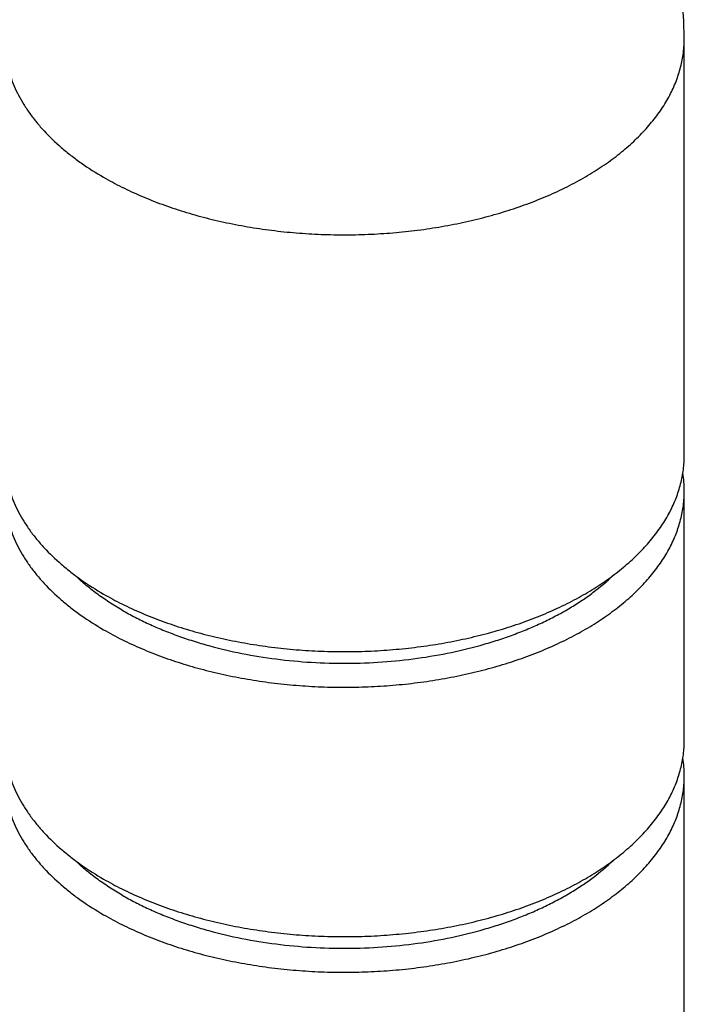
# Model space of a CAD drawing. Header units: inches. Extents: x 0 to 34, y 0 to 22.
# Tile 30 of 37: x 26.424 to 26.724, y 17.516 to 17.96. Entities that reach past the tile are written whole.
import ezdxf

# ---------------------------------------------------------------- set-up
doc = ezdxf.new("R2010")
doc.units = ezdxf.units.IN
doc.header["$LTSCALE"] = 1.87
doc.header["$MEASUREMENT"] = 0
doc.layers.get('0').update_dxf_attribs({"linetype": 'CONTINUOUS'})

msp = doc.modelspace()

# ---------------------------------------------------------------- linework, layer by layer
at = {"color": 7, "linetype": 'CONTINUOUS'}
for p, q in [((26.7239729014, 17.7636056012), (26.7239729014, 17.9516516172)), ((26.7239729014, 17.6350271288), (26.7239729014, 17.7475332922)), ((26.7239729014, 16.7912309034), (26.7239729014, 17.6189548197))]:
    msp.add_line(p, q, dxfattribs=at)
for centre, radius, start, end in [((26.5704295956, 17.9516516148), 0.1535433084, 5.1669e-06, 179.9999991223), ((26.6724277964, 17.7475213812), 0.0515451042, 0.0131660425, 8.8509023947), ((26.6724277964, 17.6189429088), 0.0515451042, 0.0131660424, 8.8509023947)]:
    msp.add_arc(centre, radius, start, end, dxfattribs=at)
for points, knots in [([(26.4168862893, 17.9516516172), (26.416886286, 17.950200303), (26.4170103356, 17.9472892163), (26.4175675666, 17.9429382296), (26.4184945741, 17.9386087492), (26.4197888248, 17.9343119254), (26.4214468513, 17.9300581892), (26.4234642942, 17.9258579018), (26.4258359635, 17.921721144), (26.428555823, 17.9176578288), (26.4316172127, 17.9136774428), (26.4362081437, 17.9084204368), (26.441403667, 17.9034468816), (26.4471145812, 17.8987717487), (26.453383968, 17.8941397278), (26.4583946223, 17.8909639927), (26.4618580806, 17.8889642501)], [0, 0, 0, 0, 0.0539025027, 0.1080632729, 0.1627344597, 0.2181564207, 0.2745528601, 0.3321270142, 0.3910589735, 0.4515040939, 0.513592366, 0.5774285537, 0.7105908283, 0.780060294, 0.8514635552, 1, 1, 1, 1]), ([(26.4618580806, 17.8889642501), (26.4645707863, 17.8873979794), (26.4701942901, 17.8843895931), (26.4790210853, 17.8803206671), (26.4883411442, 17.8766371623), (26.4981038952, 17.8733590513), (26.5082568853, 17.870503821), (26.5187453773, 17.8680868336), (26.5295128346, 17.8661211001), (26.5405011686, 17.864617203), (26.5516510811, 17.8635832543), (26.5629023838, 17.8630248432), (26.5741943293, 17.8629449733), (26.5854659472, 17.8633440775), (26.5966563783, 17.8642200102), (26.6077052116, 17.8655680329), (26.6185528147, 17.8673808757), (26.6291406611, 17.869648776), (26.6394116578, 17.8723595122), (26.6493104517, 17.8754985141), (26.6587837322, 17.879048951), (26.667780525, 17.8829918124), (26.676252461, 17.8873060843), (26.6841539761, 17.891968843), (26.6914426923, 17.8969555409), (26.6980790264, 17.9022396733), (26.7030885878, 17.9069174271), (26.7067240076, 17.9107835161), (26.7100403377, 17.9146426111), (26.7137340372, 17.9195971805), (26.7174367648, 17.9257835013), (26.7198763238, 17.9311023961), (26.7214065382, 17.9354008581), (26.7223411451, 17.9386239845), (26.7230694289, 17.9418650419), (26.7235904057, 17.9451197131), (26.7239033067, 17.9483832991), (26.7239728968, 17.9505633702), (26.7239728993, 17.9516516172)], [0, 0, 0, 0, 0.0306637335, 0.0623849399, 0.0950970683, 0.1287183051, 0.1631545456, 0.1983011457, 0.2340447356, 0.2702648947, 0.306835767, 0.3436275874, 0.3805081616, 0.417344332, 0.4540034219, 0.4903546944, 0.5262708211, 0.5616293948, 0.5963145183, 0.630218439, 0.6632433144, 0.6953031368, 0.726325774, 0.7562552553, 0.785054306, 0.8127070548, 0.8392219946, 0.8520659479, 0.8646414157, 0.8890187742, 0.912459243, 0.9350953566, 0.9461670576, 0.9571022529, 0.9679260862, 0.9786651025, 0.9893469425, 1, 1, 1, 1]), ([(26.4168862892, 17.7636056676), (26.4168862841, 17.7621543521), (26.4170103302, 17.7592432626), (26.4175675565, 17.7548922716), (26.4184945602, 17.7505627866), (26.4197888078, 17.7462659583), (26.421446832, 17.7420122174), (26.4234642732, 17.7378119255), (26.4258359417, 17.7336751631), (26.4285558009, 17.7296118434), (26.4316171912, 17.725631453), (26.4362081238, 17.7203744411), (26.4414036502, 17.7154008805), (26.4471145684, 17.7107257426), (26.4533839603, 17.7060937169), (26.4583946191, 17.7029179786), (26.4618580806, 17.7009182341)], [0, 0, 0, 0, 0.053902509, 0.1080632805, 0.1627344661, 0.2181564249, 0.2745528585, 0.3321270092, 0.3910589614, 0.4515040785, 0.5135923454, 0.5774285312, 0.7105908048, 0.7800602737, 0.8514635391, 1, 1, 1, 1]), ([(26.4618580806, 17.7009182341), (26.4645707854, 17.699351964), (26.4701942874, 17.6963435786), (26.4790210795, 17.6922746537), (26.4883411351, 17.6885911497), (26.4981038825, 17.6853130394), (26.5082568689, 17.6824578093), (26.518745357, 17.6800408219), (26.5295128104, 17.678075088), (26.5405011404, 17.6765711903), (26.5516510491, 17.6755372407), (26.562902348, 17.6749788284), (26.5741942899, 17.6748989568), (26.5854659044, 17.6752980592), (26.5966563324, 17.6761739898), (26.6077051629, 17.67752201), (26.6185527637, 17.6793348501), (26.6291406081, 17.6816027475), (26.6394116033, 17.6843134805), (26.6493103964, 17.6874524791), (26.6587836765, 17.6910029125), (26.6677804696, 17.6949457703), (26.6762524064, 17.6992600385), (26.684153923, 17.7039227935), (26.6914426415, 17.7089094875), (26.6980789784, 17.7141936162), (26.7030885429, 17.7188713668), (26.7067239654, 17.7227374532), (26.7100402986, 17.7265965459), (26.7137340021, 17.7315511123), (26.7174367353, 17.7377374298), (26.7198762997, 17.7430563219), (26.7214065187, 17.747354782), (26.7223411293, 17.750577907), (26.7230694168, 17.753818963), (26.7235903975, 17.757073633), (26.7239033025, 17.7603372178), (26.7239728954, 17.7625172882), (26.7239728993, 17.7636055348)], [0, 0, 0, 0, 0.0306637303, 0.0623849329, 0.0950970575, 0.1287182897, 0.1631545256, 0.1983011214, 0.2340447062, 0.2702648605, 0.3068357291, 0.3436275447, 0.3805081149, 0.4173442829, 0.4540033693, 0.4903546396, 0.5262707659, 0.5616293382, 0.5963144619, 0.6302183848, 0.6632432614, 0.6953030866, 0.7263257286, 0.7562552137, 0.7850542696, 0.8127070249, 0.83922197, 0.8520659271, 0.8646413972, 0.8890187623, 0.9124592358, 0.9350953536, 0.9461670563, 0.9571022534, 0.9679260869, 0.9786651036, 0.9893469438, 1, 1, 1, 1]), ([(26.4168862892, 17.7475333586), (26.4168862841, 17.7460820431), (26.4170103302, 17.7431709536), (26.4175675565, 17.7388199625), (26.4184945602, 17.7344904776), (26.4197888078, 17.7301936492), (26.421446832, 17.7259399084), (26.4234642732, 17.7217396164), (26.4258359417, 17.7176028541), (26.4285558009, 17.7135395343), (26.4316171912, 17.7095591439), (26.4362081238, 17.7043021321), (26.4414036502, 17.6993285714), (26.4471145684, 17.6946534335), (26.4533839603, 17.6900214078), (26.4583946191, 17.6868456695), (26.4618580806, 17.6848459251)], [0, 0, 0, 0, 0.053902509, 0.1080632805, 0.1627344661, 0.2181564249, 0.2745528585, 0.3321270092, 0.3910589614, 0.4515040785, 0.5135923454, 0.5774285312, 0.7105908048, 0.7800602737, 0.8514635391, 1, 1, 1, 1]), ([(26.4618580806, 17.6848459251), (26.4645707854, 17.6832796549), (26.4701942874, 17.6802712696), (26.4790210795, 17.6762023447), (26.4883411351, 17.6725188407), (26.4981038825, 17.6692407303), (26.5082568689, 17.6663855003), (26.518745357, 17.6639685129), (26.5295128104, 17.662002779), (26.5405011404, 17.6604988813), (26.5516510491, 17.6594649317), (26.562902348, 17.6589065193), (26.5741942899, 17.6588266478), (26.5854659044, 17.6592257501), (26.5966563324, 17.6601016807), (26.6077051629, 17.6614497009), (26.6185527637, 17.663262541), (26.6291406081, 17.6655304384), (26.6394116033, 17.6682411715), (26.6493103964, 17.67138017), (26.6587836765, 17.6749306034), (26.6677804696, 17.6788734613), (26.6762524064, 17.6831877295), (26.684153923, 17.6878504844), (26.6914426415, 17.6928371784), (26.6980789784, 17.6981213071), (26.7030885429, 17.7027990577), (26.7067239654, 17.7066651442), (26.7100402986, 17.7105242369), (26.7137340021, 17.7154788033), (26.7174367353, 17.7216651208), (26.7198762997, 17.7269840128), (26.7214065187, 17.731282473), (26.7223411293, 17.7345055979), (26.7230694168, 17.737746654), (26.7235903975, 17.7410013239), (26.7239033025, 17.7442649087), (26.7239728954, 17.7464449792), (26.7239728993, 17.7475332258)], [0, 0, 0, 0, 0.0306637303, 0.0623849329, 0.0950970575, 0.1287182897, 0.1631545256, 0.1983011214, 0.2340447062, 0.2702648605, 0.3068357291, 0.3436275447, 0.3805081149, 0.4173442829, 0.4540033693, 0.4903546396, 0.5262707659, 0.5616293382, 0.5963144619, 0.6302183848, 0.6632432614, 0.6953030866, 0.7263257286, 0.7562552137, 0.7850542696, 0.8127070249, 0.83922197, 0.8520659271, 0.8646413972, 0.8890187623, 0.9124592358, 0.9350953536, 0.9461670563, 0.9571022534, 0.9679260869, 0.9786651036, 0.9893469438, 1, 1, 1, 1]), ([(26.4702097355, 17.6936624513), (26.4681946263, 17.6948259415), (26.4642874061, 17.6972198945), (26.4587306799, 17.7010718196), (26.4535916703, 17.7051135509), (26.4504016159, 17.7079744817), (26.4488862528, 17.709433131)], [0, 0, 0, 0, 0.2626029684, 0.5168395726, 0.7626265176, 1, 1, 1, 1]), ([(26.4702097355, 17.6936624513), (26.4721309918, 17.6925531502), (26.4760819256, 17.6904011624), (26.4822294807, 17.6874139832), (26.4886600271, 17.6846326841), (26.495352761, 17.682066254), (26.5022863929, 17.6797227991), (26.5118990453, 17.6768830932), (26.5243754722, 17.6739498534), (26.5398134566, 17.6714470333), (26.5556420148, 17.6699648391), (26.5716588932, 17.6695222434), (26.5876601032, 17.6701248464), (26.6034418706, 17.6717650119), (26.6188025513, 17.6744217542), (26.6311931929, 17.6774802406), (26.6407221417, 17.6804168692), (26.6475842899, 17.6828295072), (26.6541988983, 17.6854626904), (26.6605448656, 17.6883080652), (26.6666018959, 17.6913565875), (26.6723504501, 17.694598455), (26.6777726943, 17.6980238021), (26.6844355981, 17.7027441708), (26.6890616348, 17.7066360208), (26.6919121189, 17.7093746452)], [0, 0, 0, 0, 0.0283444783, 0.0574547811, 0.0872970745, 0.1178308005, 0.1490095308, 0.1807816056, 0.2458661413, 0.3126014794, 0.3804468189, 0.4488317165, 0.5171716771, 0.5848833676, 0.6513998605, 0.716186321, 0.747782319, 0.7787686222, 0.809095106, 0.8387170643, 0.8675959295, 0.8957000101, 0.9230053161, 0.9494964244, 1, 1, 1, 1]), ([(26.4168862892, 17.6350271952), (26.4168862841, 17.6335758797), (26.4170103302, 17.6306647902), (26.4175675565, 17.6263137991), (26.4184945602, 17.6219843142), (26.4197888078, 17.6176874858), (26.421446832, 17.613433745), (26.4234642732, 17.609233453), (26.4258359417, 17.6050966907), (26.4285558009, 17.601033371), (26.4316171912, 17.5970529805), (26.4362081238, 17.5917959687), (26.4414036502, 17.586822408), (26.4471145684, 17.5821472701), (26.4533839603, 17.5775152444), (26.4583946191, 17.5743395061), (26.4618580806, 17.5723397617)], [0, 0, 0, 0, 0.053902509, 0.1080632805, 0.1627344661, 0.2181564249, 0.2745528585, 0.3321270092, 0.3910589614, 0.4515040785, 0.5135923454, 0.5774285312, 0.7105908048, 0.7800602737, 0.8514635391, 1, 1, 1, 1]), ([(26.4618580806, 17.5723397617), (26.4645707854, 17.5707734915), (26.4701942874, 17.5677651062), (26.4790210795, 17.5636961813), (26.4883411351, 17.5600126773), (26.4981038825, 17.5567345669), (26.5082568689, 17.5538793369), (26.518745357, 17.5514623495), (26.5295128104, 17.5494966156), (26.5405011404, 17.5479927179), (26.5516510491, 17.5469587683), (26.562902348, 17.5464003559), (26.5741942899, 17.5463204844), (26.5854659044, 17.5467195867), (26.5966563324, 17.5475955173), (26.6077051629, 17.5489435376), (26.6185527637, 17.5507563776), (26.6291406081, 17.5530242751), (26.6394116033, 17.5557350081), (26.6493103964, 17.5588740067), (26.6587836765, 17.5624244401), (26.6677804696, 17.5663672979), (26.6762524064, 17.5706815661), (26.684153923, 17.575344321), (26.6914426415, 17.5803310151), (26.6980789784, 17.5856151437), (26.7030885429, 17.5902928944), (26.7067239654, 17.5941589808), (26.7100402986, 17.5980180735), (26.7137340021, 17.6029726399), (26.7174367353, 17.6091589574), (26.7198762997, 17.6144778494), (26.7214065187, 17.6187763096), (26.7223411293, 17.6219994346), (26.7230694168, 17.6252404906), (26.7235903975, 17.6284951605), (26.7239033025, 17.6317587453), (26.7239728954, 17.6339388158), (26.7239728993, 17.6350270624)], [0, 0, 0, 0, 0.0306637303, 0.0623849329, 0.0950970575, 0.1287182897, 0.1631545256, 0.1983011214, 0.2340447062, 0.2702648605, 0.3068357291, 0.3436275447, 0.3805081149, 0.4173442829, 0.4540033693, 0.4903546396, 0.5262707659, 0.5616293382, 0.5963144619, 0.6302183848, 0.6632432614, 0.6953030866, 0.7263257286, 0.7562552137, 0.7850542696, 0.8127070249, 0.83922197, 0.8520659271, 0.8646413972, 0.8890187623, 0.9124592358, 0.9350953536, 0.9461670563, 0.9571022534, 0.9679260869, 0.9786651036, 0.9893469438, 1, 1, 1, 1]), ([(26.4168862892, 17.6189548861), (26.4168862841, 17.6175035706), (26.4170103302, 17.6145924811), (26.4175675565, 17.6102414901), (26.4184945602, 17.6059120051), (26.4197888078, 17.6016151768), (26.421446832, 17.5973614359), (26.4234642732, 17.593161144), (26.4258359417, 17.5890243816), (26.4285558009, 17.5849610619), (26.4316171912, 17.5809806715), (26.4362081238, 17.5757236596), (26.4414036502, 17.570750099), (26.4471145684, 17.5660749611), (26.4533839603, 17.5614429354), (26.4583946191, 17.5582671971), (26.4618580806, 17.5562674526)], [0, 0, 0, 0, 0.053902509, 0.1080632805, 0.1627344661, 0.2181564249, 0.2745528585, 0.3321270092, 0.3910589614, 0.4515040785, 0.5135923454, 0.5774285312, 0.7105908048, 0.7800602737, 0.8514635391, 1, 1, 1, 1]), ([(26.4618580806, 17.5562674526), (26.4645707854, 17.5547011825), (26.4701942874, 17.5516927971), (26.4790210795, 17.5476238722), (26.4883411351, 17.5439403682), (26.4981038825, 17.5406622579), (26.5082568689, 17.5378070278), (26.518745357, 17.5353900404), (26.5295128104, 17.5334243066), (26.5405011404, 17.5319204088), (26.5516510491, 17.5308864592), (26.562902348, 17.5303280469), (26.5741942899, 17.5302481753), (26.5854659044, 17.5306472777), (26.5966563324, 17.5315232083), (26.6077051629, 17.5328712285), (26.6185527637, 17.5346840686), (26.6291406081, 17.536951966), (26.6394116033, 17.539662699), (26.6493103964, 17.5428016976), (26.6587836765, 17.546352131), (26.6677804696, 17.5502949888), (26.6762524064, 17.554609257), (26.684153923, 17.559272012), (26.6914426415, 17.564258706), (26.6980789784, 17.5695428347), (26.7030885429, 17.5742205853), (26.7067239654, 17.5780866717), (26.7100402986, 17.5819457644), (26.7137340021, 17.5869003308), (26.7174367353, 17.5930866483), (26.7198762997, 17.5984055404), (26.7214065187, 17.6027040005), (26.7223411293, 17.6059271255), (26.7230694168, 17.6091681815), (26.7235903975, 17.6124228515), (26.7239033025, 17.6156864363), (26.7239728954, 17.6178665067), (26.7239728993, 17.6189547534)], [0, 0, 0, 0, 0.0306637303, 0.0623849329, 0.0950970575, 0.1287182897, 0.1631545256, 0.1983011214, 0.2340447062, 0.2702648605, 0.3068357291, 0.3436275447, 0.3805081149, 0.4173442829, 0.4540033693, 0.4903546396, 0.5262707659, 0.5616293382, 0.5963144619, 0.6302183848, 0.6632432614, 0.6953030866, 0.7263257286, 0.7562552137, 0.7850542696, 0.8127070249, 0.83922197, 0.8520659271, 0.8646413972, 0.8890187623, 0.9124592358, 0.9350953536, 0.9461670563, 0.9571022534, 0.9679260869, 0.9786651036, 0.9893469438, 1, 1, 1, 1]), ([(26.4702097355, 17.5650839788), (26.4681946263, 17.566247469), (26.4642874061, 17.5686414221), (26.4587306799, 17.5724933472), (26.4535916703, 17.5765350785), (26.4504016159, 17.5793960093), (26.4488862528, 17.5808546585)], [0, 0, 0, 0, 0.2626029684, 0.5168395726, 0.7626265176, 1, 1, 1, 1]), ([(26.4702097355, 17.5650839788), (26.4721309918, 17.5639746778), (26.4760819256, 17.56182269), (26.4822294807, 17.5588355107), (26.4886600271, 17.5560542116), (26.495352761, 17.5534877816), (26.5022863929, 17.5511443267), (26.5118990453, 17.5483046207), (26.5243754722, 17.545371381), (26.5398134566, 17.5428685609), (26.5556420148, 17.5413863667), (26.5716588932, 17.540943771), (26.5876601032, 17.541546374), (26.6034418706, 17.5431865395), (26.6188025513, 17.5458432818), (26.6311931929, 17.5489017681), (26.6407221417, 17.5518383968), (26.6475842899, 17.5542510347), (26.6541988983, 17.556884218), (26.6605448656, 17.5597295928), (26.6666018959, 17.5627781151), (26.6723504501, 17.5660199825), (26.6777726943, 17.5694453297), (26.6844355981, 17.5741656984), (26.6890616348, 17.5780575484), (26.6919121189, 17.5807961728)], [0, 0, 0, 0, 0.0283444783, 0.0574547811, 0.0872970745, 0.1178308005, 0.1490095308, 0.1807816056, 0.2458661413, 0.3126014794, 0.3804468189, 0.4488317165, 0.5171716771, 0.5848833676, 0.6513998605, 0.716186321, 0.747782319, 0.7787686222, 0.809095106, 0.8387170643, 0.8675959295, 0.8957000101, 0.9230053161, 0.9494964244, 1, 1, 1, 1])]:
    msp.add_open_spline(points, degree=3, knots=knots, dxfattribs=at)

doc.saveas('drawing.dxf')
